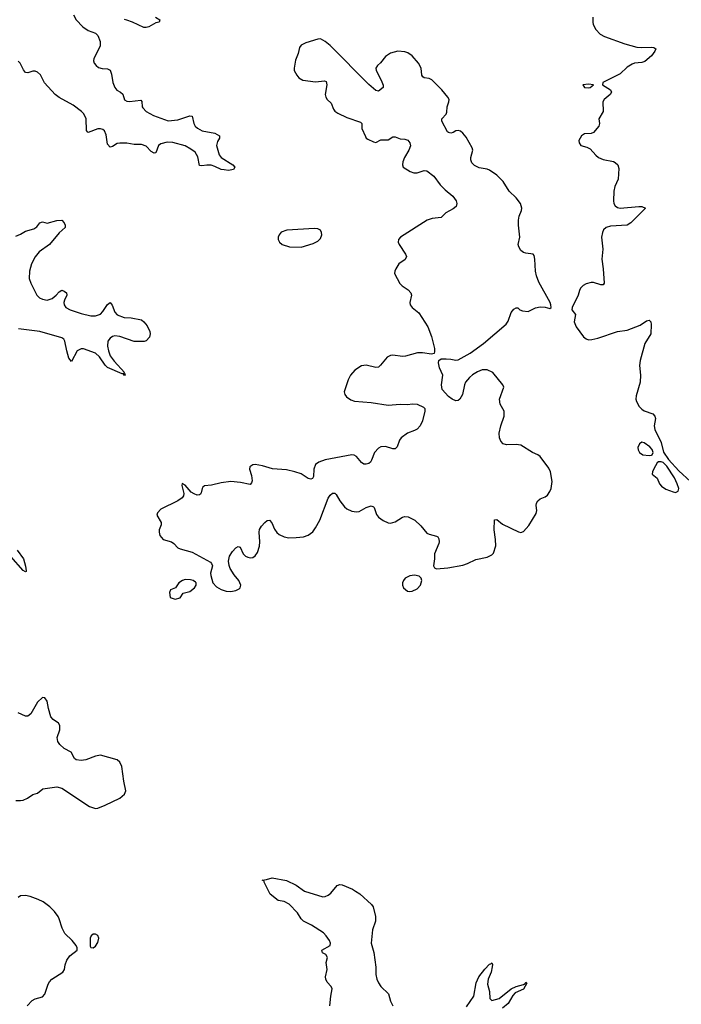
# Model space of a CAD drawing. Header units: inches. Extents: x 1694897 to 1849880, y 907231 to 1017944.
# Tile 119 of 171: x 1792422 to 1797897, y 967043 to 975190. Entities that reach past the tile are written whole.
import ezdxf

# ---------------------------------------------------------------- set-up
doc = ezdxf.new("R2010")
doc.units = ezdxf.units.IN
doc.header["$MEASUREMENT"] = 0
doc.layers.add('B7996', color=7, linetype='Continuous')
doc.layers.add('B7997', color=7, linetype='Continuous')

msp = doc.modelspace()

# ---------------------------------------------------------------- linework, layer by layer
at = {"layer": 'B7996', "color": 6}
for points, elevation in [([(1792390, 968730.2), (1792430, 968728.4), (1792450, 968732.4), (1792487.3, 968750), (1792530, 968779.7), (1792570, 968791.4), (1792614.5, 968825.5), (1792730, 968842), (1792770.4, 968830.4), (1793000.4, 968680.4), (1793050, 968664.4), (1793070, 968666.7), (1793128.7, 968690), (1793250, 968747.7), (1793290, 968782.8), (1793299.5, 968810), (1793283.6, 968890), (1793267.8, 969010), (1793250, 969046), (1793230, 969066.6), (1793090, 969104.7), (1793050, 969097.7), (1792970, 969066.9), (1792930, 969061.5), (1792890, 969066.9), (1792877, 969077), (1792847.3, 969130), (1792790, 969160.9), (1792753.8, 969193.8), (1792738.8, 969218.8), (1792732.7, 969250), (1792753.8, 969313.8), (1792754.8, 969350), (1792742.4, 969370), (1792698.8, 969398.8), (1792681, 969421), (1792659.3, 969490), (1792650, 969552.7), (1792630, 969579.5), (1792610, 969580.7), (1792570, 969542.9), (1792513.7, 969446.3), (1792490, 969426.6), (1792470, 969426.9), (1792410, 969454.8)], 800), ([(1794988.1, 967030), (1794995.6, 967110), (1795006.6, 967170), (1795000.6, 967190), (1794967.7, 967227.7), (1794954.6, 967250), (1794952.8, 967270), (1794965.1, 967330), (1794958.3, 967390), (1794968.3, 967430), (1794954.5, 967454.5), (1794928.2, 967470), (1794922.6, 967490), (1794991.5, 967528.5), (1794994, 967550), (1794985.7, 967570), (1794959.3, 967610), (1794934.8, 967634.8), (1794837.6, 967697.6), (1794770, 967730.4), (1794751.7, 967750), (1794721.5, 967801.5), (1794652, 967872), (1794610, 967893.3), (1794561.7, 967901.7), (1794495.5, 967955.6), (1794446, 968054), (1794446, 968066), (1794429.7, 968070), (1794464.7, 968075.3), (1794510, 968090.2), (1794630, 968068.3), (1794710.3, 968030.3), (1794778.8, 967978.8), (1794930, 967933.6), (1794950, 967934), (1794974.9, 967945.1), (1794996.8, 967963.2), (1795050, 968025.7), (1795070, 968034.2), (1795091.7, 968031.7), (1795176.2, 967996.2), (1795200.6, 967980.6), (1795236.3, 967956.3), (1795332.3, 967870), (1795347.1, 967850), (1795367, 967770), (1795365.2, 967730), (1795341.2, 967658.8), (1795330.9, 967550), (1795351.8, 967471.8), (1795367.8, 967350), (1795369.7, 967289.7), (1795378.1, 967250), (1795390, 967220.9), (1795410, 967191.6), (1795473.5, 967130), (1795490.2, 967070), (1795510, 967030.4)], 700), ([(1792483, 967030), (1792524.8, 967075.2), (1792550, 967087.7), (1792610, 967106.5), (1792630, 967126.4), (1792656.9, 967210), (1792668.2, 967230), (1792689.1, 967250.9), (1792778.7, 967310), (1792792.8, 967330), (1792798, 967370), (1792812.5, 967407.5), (1792836.9, 967443.1), (1792899, 967490), (1792899, 967510), (1792889.3, 967530), (1792855.6, 967570), (1792796.4, 967630), (1792773.9, 967673.9), (1792750, 967749.5), (1792739.4, 967770), (1792710, 967812), (1792672.8, 967850), (1792616, 967890), (1792576.3, 967910), (1792510, 967935.7), (1792470, 967942.6), (1792430, 967939.5), (1792410, 967927.9)], 800), ([(1796118.3, 967021.7), (1796179.8, 967110), (1796198.7, 967221.3), (1796221.3, 967270), (1796270, 967335.4), (1796310, 967375.6), (1796322, 967378), (1796330, 967387.3), (1796333.9, 967373.9), (1796332.2, 967352.2), (1796323.6, 967310), (1796297.8, 967250), (1796292.5, 967210), (1796308.8, 967150), (1796312.7, 967092.7), (1796330, 967075.5), (1796390, 967092.1), (1796490, 967171.6), (1796529.9, 967190.1), (1796592.1, 967207.9), (1796605.2, 967214.8), (1796610, 967225.5), (1796618.3, 967218.3), (1796590.4, 967169.6), (1796522.8, 967137.2), (1796503.1, 967116.9), (1796464.6, 967050), (1796418.3, 967010)], 700)]:
    msp.add_lwpolyline(points, dxfattribs=dict(at, elevation=elevation))
at = {"layer": 'B7996', "color": 6, "elevation": 800}
msp.add_lwpolyline([(1793050, 967622.9), (1793030, 967622.9), (1793013.4, 967610), (1793006.4, 967590), (1793005.4, 967525.4), (1793012, 967512), (1793030, 967511.3), (1793050, 967524.7), (1793070, 967556), (1793076.3, 967590), (1793070, 967611.6)], close=True, dxfattribs=at)
at = {"layer": 'B7997', "color": 6}
for points, elevation in [([(1792867.3, 975230), (1792888.4, 975190), (1792944.6, 975130), (1792990, 975099.7), (1793050, 975079.4), (1793070, 975059.6), (1793087, 975010), (1793088, 974970), (1793035.5, 974870), (1793033.4, 974850), (1793039.7, 974830), (1793054, 974810), (1793074.8, 974794.8), (1793105.4, 974785.4), (1793150, 974784.1), (1793170, 974771.3), (1793180.5, 974740.5), (1793193.2, 974670), (1793208.7, 974628.7), (1793225.9, 974605.9), (1793257.3, 974590), (1793275.1, 974575.1), (1793290, 974528.3), (1793310, 974515), (1793330, 974512.3), (1793424.5, 974524.5), (1793433.8, 974513.8), (1793436.3, 974470), (1793440.6, 974460.6), (1793470, 974431), (1793530, 974396.8), (1793650, 974353.8), (1793730, 974361.7), (1793830, 974395.5), (1793850, 974392.2), (1793863, 974330), (1793873.8, 974310), (1793892.9, 974293), (1793931.6, 974271.6), (1794038, 974250), (1794074.9, 974230), (1794074.4, 974210), (1794057.6, 974182.4), (1794050.3, 974150), (1794072.5, 974072.5), (1794089.2, 974049.2), (1794185.5, 973990), (1794202.8, 973970), (1794190, 973949.6), (1794150, 973942), (1794113.2, 973946.8), (1794090, 973951.8), (1794036.4, 973976.4), (1794005.4, 973985.4), (1793970, 973987.3), (1793930, 973979.9), (1793910, 973984.8), (1793896.1, 974056.1), (1793873.1, 974093.1), (1793839.2, 974119.2), (1793790, 974145.8), (1793690, 974173.4), (1793643.8, 974176.2), (1793590, 974163.8), (1793569.6, 974150), (1793550, 974089.8), (1793534.8, 974085.2), (1793510, 974100.8), (1793470, 974142.9), (1793430, 974156.9), (1793370, 974158), (1793310, 974167.3), (1793250, 974169.3), (1793230, 974164.7), (1793190, 974140.2), (1793170, 974134.6), (1793150, 974158.9), (1793137.9, 974237.9), (1793122.9, 974270), (1793110, 974280.2), (1793090, 974287.1), (1793070, 974286.8), (1792990, 974257.8), (1792982.2, 974262.2), (1792974.5, 974274.5), (1792970.8, 974370.8), (1792951.9, 974410), (1792932.3, 974430), (1792863.6, 974483.6), (1792750, 974546.6), (1792717, 974570), (1792627.2, 974667.2), (1792593.2, 974733.2), (1792570, 974755), (1792550, 974763.7), (1792530, 974764.6), (1792490, 974751.2), (1792470, 974754.2), (1792454.2, 974774.2), (1792426.9, 974830), (1792410, 974846.9)], 700), ([(1793545.3, 975210), (1793580.9, 975190), (1793574.9, 975170), (1793550, 975163), (1793490, 975129.9), (1793470, 975124.2), (1793450, 975126.7), (1793355.9, 975170), (1793310, 975185.7), (1793290, 975190.8)], 700), ([(1797164.1, 975210), (1797164.8, 975170), (1797168.7, 975150), (1797190, 975108.2), (1797226.2, 975070), (1797260.8, 975050), (1797430, 974989.6), (1797530, 974962.8), (1797570, 974958.9), (1797650, 974961.9), (1797670, 974958.8), (1797685.3, 974950), (1797678.8, 974930), (1797650, 974890.8), (1797595.7, 974844.3), (1797570, 974836.3), (1797510, 974830.4), (1797490, 974823.2), (1797450, 974797), (1797390, 974742.9), (1797247.7, 974670), (1797244.9, 974650), (1797310, 974610.2), (1797320.3, 974590), (1797307.2, 974570), (1797258.2, 974530), (1797247.8, 974510), (1797249.4, 974430), (1797213.6, 974370), (1797219.1, 974330), (1797214, 974310), (1797170, 974257.5), (1797150, 974248.3), (1797095.3, 974244.7), (1797070.3, 974230), (1797050.2, 974190), (1797051.3, 974170), (1797064.2, 974150), (1797115.6, 974135.6), (1797142.5, 974122.5), (1797189, 974069), (1797212.1, 974050), (1797250, 974032.7), (1797335.8, 974015.8), (1797350, 974009.2), (1797370.9, 973990), (1797379.6, 973959.6), (1797375.4, 973870), (1797345.9, 973810), (1797339.6, 973770), (1797337, 973690), (1797339.8, 973670), (1797350.2, 973650), (1797370, 973635.8), (1797390, 973629.6), (1797545.2, 973645.2), (1797570, 973643.6), (1797600.7, 973630), (1797479, 973510), (1797450, 973489.2), (1797310, 973481.5), (1797274, 973470), (1797252.9, 973450), (1797243.6, 973430), (1797237.5, 973390), (1797248.1, 973290), (1797238.6, 973210), (1797251.5, 973130), (1797259.5, 973010), (1797250, 972997.6), (1797230, 972996), (1797170, 973015.6), (1797150, 973016.4), (1797110, 973004.4), (1797084.4, 972990), (1797063.7, 972970), (1797053.7, 972950), (1797042, 972910), (1796993.7, 972810), (1796990.4, 972790), (1797020.4, 972750), (1797011.5, 972690), (1797026.3, 972650), (1797086.2, 972566.2), (1797110, 972549.5), (1797130, 972542.4), (1797156.9, 972543.1), (1797205.2, 972554.8), (1797370, 972610.2), (1797450, 972622), (1797556.4, 972663.6), (1797610, 972698.4), (1797630, 972703.8), (1797645.5, 972690), (1797648.7, 972668.7), (1797644.9, 972590), (1797596, 972510), (1797555.3, 972370), (1797550.4, 972330), (1797560.4, 972250), (1797557.1, 972190), (1797522.2, 972077.8), (1797520.6, 972050), (1797524.8, 972030), (1797549.1, 971989.1), (1797570, 971968.3), (1797590, 971955), (1797660.5, 971930), (1797677.1, 971910), (1797682.4, 971890), (1797672.1, 971830), (1797678.1, 971798.1), (1797730, 971690.7), (1797750.8, 971610.8), (1797791, 971550), (1797876.7, 971456.7), (1797973.7, 971370)], 800), ([(1792390, 973397.8), (1792430, 973415.3), (1792470, 973439.8), (1792539.3, 973460.7), (1792563.7, 973476.3), (1792590, 973508.3), (1792610, 973516.6), (1792650, 973506.1), (1792730, 973527.8), (1792770.6, 973530), (1792790.2, 973510.2), (1792798.3, 973490), (1792798.9, 973470), (1792750, 973427), (1792669.6, 973330.4), (1792582.6, 973270), (1792550, 973228.9), (1792520.1, 973170), (1792503.9, 973110), (1792501.4, 973050), (1792513.3, 973010), (1792565.1, 972910), (1792586.8, 972890), (1792610, 972877.7), (1792650, 972870.6), (1792690, 972883.1), (1792724.5, 972910), (1792750, 972939.4), (1792770, 972951.7), (1792790, 972945.1), (1792808.4, 972930), (1792813.2, 972910), (1792792.3, 972870), (1792788.3, 972850), (1792791.3, 972830), (1792804.5, 972810), (1792839.1, 972790), (1792930, 972757.8), (1793010, 972739.2), (1793050, 972739.4), (1793090, 972754), (1793110, 972775), (1793150, 972832.5), (1793170, 972849.1), (1793188.4, 972828.4), (1793209, 972770), (1793229, 972749), (1793286.1, 972726.1), (1793344.2, 972724.2), (1793430, 972707.5), (1793450, 972691), (1793476.1, 972656.1), (1793499, 972610), (1793503, 972590), (1793496.5, 972563.5), (1793470, 972533.7), (1793452.4, 972527.6), (1793370, 972527.5), (1793250, 972568.1), (1793210, 972573.2), (1793190, 972567.6), (1793170, 972554.6), (1793152.5, 972530), (1793148.1, 972490), (1793156.3, 972450), (1793171.1, 972410), (1793203.6, 972363.5), (1793288.2, 972270), (1793282, 972262), (1793290, 972264.7), (1793294.9, 972250), (1793290, 972247.1), (1793279.8, 972259.8), (1793270, 972260.4), (1793150, 972313), (1793130, 972331.2), (1793081.7, 972401.7), (1793050, 972429.5), (1792950, 972466.5), (1792930, 972467.2), (1792898.9, 972450), (1792850, 972361.7), (1792828.5, 972390), (1792811.4, 972450), (1792796.7, 972530), (1792786.4, 972546.4), (1792770, 972557.9), (1792590, 972609.6), (1792413.2, 972633.2)], 700), ([(1792401, 970801), (1792452.6, 970730), (1792471.5, 970668.5), (1792476.4, 970630), (1792476.1, 970623.9), (1792470, 970620.9), (1792450, 970632), (1792350, 970749)], 700)]:
    msp.add_lwpolyline(points, dxfattribs=dict(at, elevation=elevation))
at = {"layer": 'B7997', "color": 6, "elevation": 800}
for points in [[(1794910, 975030.4), (1794890, 975029.2), (1794790, 974999), (1794750, 974980.2), (1794738.7, 974961.3), (1794726, 974910), (1794704.2, 974855.8), (1794692.7, 974790), (1794694.5, 974770), (1794715.2, 974730), (1794731.9, 974710), (1794766.2, 974690), (1794870, 974677), (1794945, 974685), (1794957.3, 974677.3), (1794964.2, 974650), (1794950.1, 974570), (1794954, 974550), (1794967.6, 974530), (1795000.6, 974500.6), (1795019.3, 974450), (1795030, 974434), (1795056, 974416), (1795130, 974380.7), (1795243.4, 974343.4), (1795252.4, 974330), (1795254, 974290), (1795282.6, 974222.7), (1795290.1, 974210.1), (1795302.3, 974202.3), (1795350, 974179), (1795370, 974173.8), (1795410, 974195.5), (1795470, 974196.1), (1795510, 974221.4), (1795530, 974221.7), (1795570, 974203.3), (1795610, 974200.8), (1795632.6, 974192.6), (1795651, 974170), (1795654.9, 974145.1), (1795643.4, 974110), (1795607.5, 974050), (1795593.1, 974013.1), (1795589.3, 973990), (1795596.4, 973970), (1795653.4, 973933.4), (1795684.1, 973924.1), (1795710, 973924.1), (1795770, 973943), (1795790, 973939.8), (1795850, 973896.6), (1795902.5, 973822.5), (1795942.2, 973782.2), (1796005.9, 973730), (1796033.5, 973690), (1796040.7, 973670), (1796035, 973645), (1796010, 973624.6), (1795949.1, 973590.9), (1795910, 973552.5), (1795835.9, 973544), (1795794.9, 973530), (1795572.8, 973390), (1795555.8, 973370), (1795554.5, 973350), (1795562, 973330), (1795615.6, 973250), (1795623.5, 973230), (1795613.2, 973206.8), (1795560.2, 973170), (1795533.8, 973130), (1795525, 973110), (1795524, 973090), (1795567.5, 973007.5), (1795587.8, 972987.8), (1795635.7, 972955.7), (1795658.5, 972930), (1795663.6, 972910), (1795650.3, 972850.3), (1795653.7, 972830), (1795670, 972808.5), (1795725.4, 972765.4), (1795798.9, 972650), (1795829.1, 972570), (1795853.7, 972470), (1795854.9, 972445.1), (1795850.6, 972429.4), (1795830, 972423.6), (1795754.5, 972434.5), (1795712.7, 972432.7), (1795613.5, 972406.5), (1795590, 972404.2), (1795510, 972415.5), (1795490, 972412.8), (1795462.9, 972397.1), (1795408.9, 972331.1), (1795390, 972315.2), (1795370, 972311.5), (1795290, 972332), (1795250, 972325.3), (1795194.9, 972290), (1795158.5, 972250), (1795140.1, 972210), (1795107.9, 972110), (1795111.7, 972090), (1795125.7, 972070), (1795163.6, 972043.6), (1795193.8, 972033.8), (1795330, 972022.6), (1795470, 972000.8), (1795570, 972008.7), (1795630, 972006.3), (1795672.8, 972012.8), (1795710, 972008.1), (1795763.8, 971983.8), (1795773.8, 971973.8), (1795773.7, 971950), (1795755.8, 971870), (1795736.1, 971830), (1795710, 971802.7), (1795690, 971789.8), (1795630, 971767.6), (1795578.3, 971730), (1795564.6, 971710), (1795545.5, 971654.5), (1795530, 971639), (1795510, 971638.7), (1795450, 971658.6), (1795410, 971654.6), (1795390, 971646.2), (1795357.6, 971610), (1795334.5, 971545.5), (1795325.6, 971530), (1795310, 971518.9), (1795290, 971512.2), (1795270, 971512.6), (1795250, 971527), (1795210, 971576.5), (1795190, 971587.9), (1795170, 971590.7), (1794950, 971548.6), (1794896.5, 971530), (1794870.1, 971509.8), (1794855.5, 971470), (1794853.8, 971410), (1794845.2, 971394.8), (1794831.5, 971388.5), (1794810, 971394.7), (1794750, 971432.4), (1794698, 971450), (1794630, 971466.7), (1794513, 971473), (1794430, 971499.9), (1794371.6, 971508.4), (1794350, 971506), (1794326.4, 971490), (1794324.7, 971470), (1794339.1, 971419.1), (1794344.7, 971375.3), (1794341.2, 971358.8), (1794330, 971345), (1794250, 971361.6), (1794170, 971367.7), (1794090, 971357.6), (1794010, 971338.3), (1793950, 971333.4), (1793937.2, 971322.8), (1793930.8, 971310), (1793924.4, 971275.6), (1793916.9, 971263.1), (1793910, 971258), (1793890, 971256.7), (1793865.9, 971265.9), (1793842.1, 971282.1), (1793790, 971339.7), (1793766.6, 971353.4), (1793763.1, 971336.9), (1793779, 971270), (1793776.8, 971250), (1793767.1, 971232.9), (1793731.8, 971208.2), (1793590, 971139.8), (1793561.5, 971110), (1793557.3, 971090), (1793592.3, 971030), (1793591.6, 971010), (1793577.3, 970970), (1793575.9, 970950), (1793582.4, 970922.4), (1793608.6, 970888.6), (1793677.1, 970870), (1793696.5, 970856.5), (1793730, 970821.4), (1793750, 970810.6), (1793850, 970785.3), (1794000.7, 970700.7), (1794010.2, 970690), (1794016.5, 970670), (1794001.3, 970610), (1794004.9, 970590), (1794021.3, 970530), (1794050, 970496.5), (1794090, 970475), (1794130, 970461.5), (1794170, 970459.3), (1794210, 970466.2), (1794238.3, 970481.7), (1794246.3, 970490), (1794252.2, 970510), (1794234.8, 970550), (1794196.9, 970596.9), (1794164, 970650), (1794154.5, 970674.5), (1794149.8, 970710), (1794158.7, 970750), (1794183.4, 970790), (1794210, 970819.1), (1794230, 970832.4), (1794246.4, 970826.4), (1794272.1, 970770), (1794290, 970752.1), (1794310, 970742.7), (1794330, 970738.8), (1794350, 970741.2), (1794370, 970753.8), (1794390, 970782.3), (1794405.6, 970834.4), (1794409, 970870), (1794402.7, 970950), (1794407, 970973), (1794421.9, 970998.1), (1794450, 971030.2), (1794470, 971045), (1794488.9, 971048.9), (1794508.2, 971028.2), (1794530, 970975.2), (1794550, 970948.4), (1794570, 970931.2), (1794610, 970912.2), (1794650, 970902.8), (1794710, 970904.7), (1794770, 970910.2), (1794810, 970923.8), (1794847.8, 970952.2), (1794870, 970986.7), (1794905.7, 971050), (1794975, 971230), (1794990, 971256.8), (1795010, 971271.3), (1795030, 971271.4), (1795042, 971262), (1795070.8, 971210), (1795110, 971158.4), (1795130, 971142.7), (1795170, 971123.9), (1795210, 971117.1), (1795230, 971121.7), (1795290, 971152.8), (1795330, 971166.5), (1795350, 971160.2), (1795354.4, 971154.4), (1795375.7, 971095.7), (1795390, 971073.8), (1795430, 971046.2), (1795470, 971028.3), (1795490, 971024.3), (1795530, 971034.4), (1795590, 971073.4), (1795610, 971080.8), (1795637.1, 971077.1), (1795692, 971050), (1795741.8, 971001.8), (1795790, 970942.4), (1795810, 970932.4), (1795870, 970917.6), (1795882, 970910), (1795890, 970896), (1795894, 970870), (1795890, 970855.3), (1795853.4, 970770), (1795854, 970730), (1795846.8, 970670), (1795854.8, 970654.8), (1795870, 970646.8), (1795965.4, 970654.6), (1796090, 970676.3), (1796128.7, 970690), (1796195.6, 970724.4), (1796290, 970742), (1796330, 970761), (1796343.7, 970776.3), (1796362.4, 970837.6), (1796360.4, 970890), (1796346.9, 970970), (1796350, 971050.5), (1796370, 971055.3), (1796416.7, 971016.7), (1796550, 970951.6), (1796570, 970946.5), (1796590, 970956.1), (1796636.3, 971003.7), (1796696.5, 971103.5), (1796700.7, 971130), (1796695.6, 971170), (1796699.1, 971190), (1796710, 971209.2), (1796730, 971225.3), (1796770, 971242.2), (1796790, 971256), (1796810, 971285.8), (1796819.2, 971310), (1796828.7, 971370), (1796815.4, 971450), (1796799.5, 971479.5), (1796730, 971576.8), (1796710, 971590.9), (1796665.1, 971610), (1796570, 971669.7), (1796530, 971676.1), (1796450, 971673.1), (1796422, 971682), (1796402.7, 971702.7), (1796393.3, 971730), (1796390.9, 971770), (1796402.7, 971830), (1796429.7, 971910), (1796431.6, 971950), (1796398.7, 972010), (1796392.6, 972050), (1796427.3, 972150), (1796420.7, 972170), (1796337.4, 972270), (1796290, 972293.2), (1796250, 972293.3), (1796210, 972277.4), (1796168.8, 972251.2), (1796144.9, 972230), (1796112, 972190), (1796101.6, 972170), (1796086, 972090), (1796064.7, 972050), (1796050, 972039), (1796030, 972037.2), (1796001.2, 972050), (1795970, 972072.7), (1795918, 972130), (1795912, 972170), (1795923.7, 972250), (1795896.9, 972310), (1795887.8, 972350), (1795890, 972371.3), (1795910, 972382.8), (1795950, 972384.9), (1795990, 972382), (1796030, 972373), (1796050, 972374.9), (1796150, 972430.2), (1796260.5, 972510), (1796447.6, 972670), (1796463.5, 972696.5), (1796490, 972766.8), (1796510, 972794.8), (1796530, 972806), (1796544.7, 972804.7), (1796562, 972790), (1796581.4, 972781.4), (1796630, 972774.8), (1796690, 972804.9), (1796730, 972814), (1796770, 972810.7), (1796810, 972801), (1796819, 972810), (1796817.6, 972830), (1796812.1, 972850), (1796718.7, 973018.7), (1796697.3, 973070), (1796690.8, 973109.2), (1796685.4, 973210), (1796678.2, 973238.2), (1796669.7, 973249.7), (1796610, 973257.6), (1796590, 973264.8), (1796570, 973279.8), (1796551.8, 973310), (1796547.8, 973330), (1796561.1, 973390), (1796548.7, 973488.7), (1796549.1, 973530.9), (1796555.5, 973564.5), (1796575, 973610), (1796577.8, 973630), (1796566.6, 973670), (1796530, 973717.3), (1796472.3, 973772.3), (1796421.8, 973850), (1796370, 973902.3), (1796310, 973946), (1796290, 973953.8), (1796225.3, 973965.3), (1796184.9, 973984.9), (1796164.7, 974004.7), (1796155.3, 974030), (1796155.9, 974050), (1796170.8, 974110), (1796167.1, 974130), (1796117.3, 974217.3), (1796090, 974251.6), (1796070, 974269), (1796050, 974274.6), (1796030, 974270.4), (1796010, 974257.3), (1795990, 974250.9), (1795970, 974255.7), (1795963, 974263), (1795915.1, 974350), (1795915.8, 974370), (1795950.8, 974409.2), (1795955.6, 974424.4), (1795958.5, 974470), (1795974.1, 974510), (1795975.4, 974530), (1795965.6, 974550), (1795914.6, 974610), (1795832.1, 974692.1), (1795810, 974703.9), (1795770, 974707.8), (1795757.7, 974717.7), (1795751, 974731), (1795745.4, 974790), (1795722, 974830), (1795669.9, 974890), (1795635, 974915), (1795610, 974924.7), (1795550, 974930.3), (1795490, 974913.2), (1795450, 974886.6), (1795407, 974833.1), (1795381.6, 974810), (1795370.4, 974790), (1795372, 974770), (1795414.5, 974690), (1795431, 974649), (1795430, 974629.4), (1795390, 974599.5), (1795370, 974604.1), (1795310, 974654.3), (1794990, 974977.2), (1794950, 975010.9)], [(1797130, 974657.4), (1797081, 974650), (1797096, 974630), (1797130, 974626.3), (1797144, 974630), (1797169, 974650)], [(1794862.6, 973462.6), (1794631.9, 973448.1), (1794587.1, 973432.9), (1794569.3, 973410.7), (1794561.5, 973390), (1794561.5, 973370), (1794571.6, 973350), (1794593.7, 973330), (1794654.8, 973310), (1794750, 973308), (1794850, 973336.9), (1794890, 973357.7), (1794910, 973380.2), (1794921.2, 973410), (1794919.9, 973430), (1794909.9, 973449.9), (1794890, 973460.2)], [(1797570, 971694.5), (1797550, 971681.2), (1797538, 971650), (1797539.1, 971630), (1797550.7, 971610), (1797578, 971590), (1797630, 971584), (1797650, 971586), (1797656, 971590), (1797663.6, 971610), (1797654.7, 971634.8), (1797635.3, 971655.3), (1797590, 971689.6)], [(1797730, 971532.7), (1797708.2, 971531.8), (1797697.3, 971522.7), (1797670, 971475.1), (1797657.8, 971450), (1797654.6, 971430), (1797697, 971397), (1797716, 971350), (1797734, 971330), (1797770, 971306.9), (1797830, 971283.1), (1797850, 971277.6), (1797870, 971288), (1797875.4, 971310), (1797863, 971350), (1797839.3, 971399.3), (1797777.1, 971497.1), (1797746.5, 971526.5)], [(1793790, 970557.2), (1793768.9, 970550), (1793740.3, 970530), (1793710.4, 970489.6), (1793670, 970472.7), (1793662, 970450), (1793667.7, 970410), (1793710, 970396.3), (1793750, 970405.5), (1793774.9, 970445.1), (1793830, 970459.7), (1793867.7, 970490), (1793881.8, 970510), (1793881.5, 970530), (1793877.1, 970537.1), (1793858.4, 970550), (1793836.1, 970556)], [(1795690, 970594.5), (1795650, 970589.5), (1795610.7, 970570), (1795598, 970550), (1795590.5, 970530), (1795590.5, 970510.5), (1795599.1, 970490), (1795630, 970463), (1795650, 970458), (1795670, 970460.5), (1795710, 970482), (1795738, 970510), (1795749.3, 970550), (1795744, 970570), (1795726.6, 970586.6)]]:
    msp.add_lwpolyline(points, close=True, dxfattribs=at)

doc.saveas('drawing.dxf')
